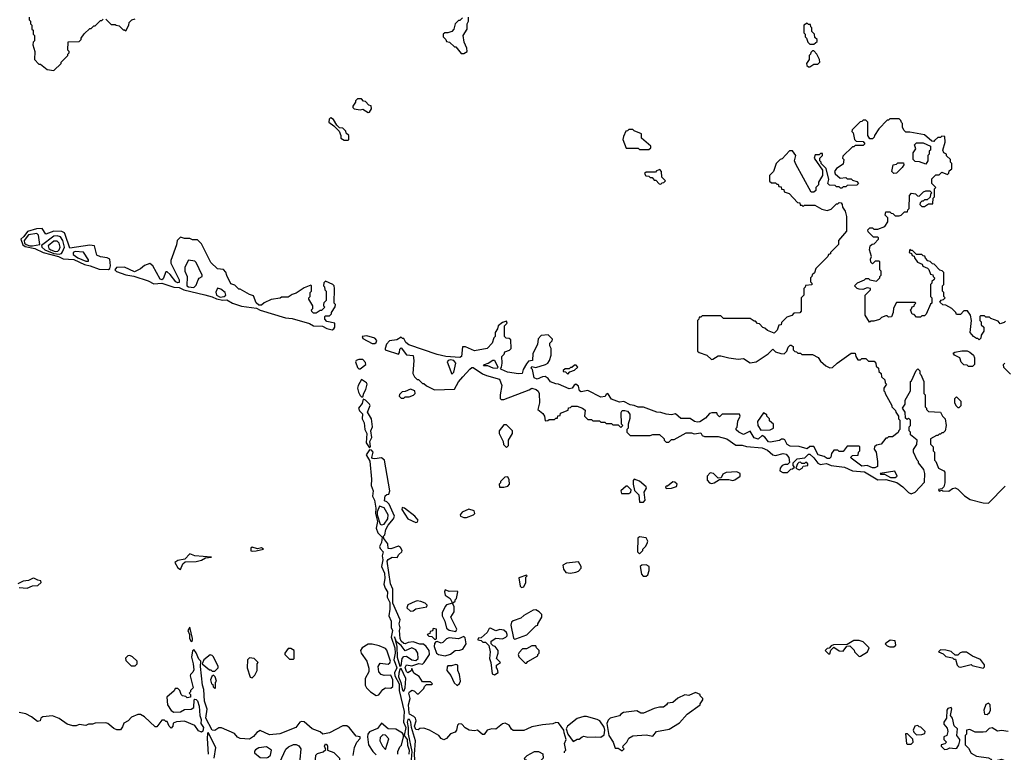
# Model space of a CAD drawing. Extents: x 2769579 to 2883812, y 684207 to 828660.
# Tile 117 of 256: x 2821208 to 2828605, y 717039 to 722545. Entities that reach past the tile are written whole.
import ezdxf

# ---------------------------------------------------------------- set-up
doc = ezdxf.new("R2010")
doc.units = 0

msp = doc.modelspace()

# ---------------------------------------------------------------- linework, layer by layer
at = {"layer": '0CON02XD'}
for points in [[(2821280, 722565), (2821280, 722545), (2821290, 722535), (2821290, 722515), (2821300, 722505), (2821300, 722475), (2821310, 722465), (2821310, 722435), (2821320, 722425), (2821320, 722385), (2821310, 722375), (2821307.5, 722355), (2821322.5, 722305), (2821320, 722245), (2821351.7, 722211.7), (2821365, 722210), (2821415, 722170), (2821465, 722162.5)], [(2821465, 722162.5), (2821520, 722215), (2821520, 722225), (2821570, 722275), (2821570, 722285), (2821580, 722295), (2821580, 722305), (2821570, 722315), (2821571.7, 722378.3), (2821655, 722380), (2821670, 722395), (2821670, 722405), (2821691.7, 722438.3), (2821735, 722480), (2821745, 722480), (2821765, 722500), (2821775, 722500), (2821815, 722540), (2821825, 722540), (2821835, 722550)], [(2821855, 722550), (2821895, 722510), (2821925, 722510), (2821933, 722503), (2821955, 722500), (2821985, 722470), (2821995, 722470), (2822005, 722460), (2822027, 722503), (2822030, 722525), (2822050, 722545), (2822075, 722552.5)], [(2824535, 722560), (2824515, 722540), (2824505, 722540), (2824480, 722515), (2824470, 722475), (2824453.6, 722456.4), (2824425, 722446.7), (2824403, 722447), (2824390, 722435), (2824390, 722415), (2824410, 722395), (2824415, 722380), (2824437, 722377), (2824475, 722340), (2824485, 722340), (2824525, 722290), (2824545, 722290)], [(2824545, 722290), (2824570, 722305), (2824568.3, 722331.7), (2824547.5, 722375), (2824540, 722425), (2824570, 722475), (2824570, 722515), (2824580, 722535), (2824580, 722565)], [(2827175, 722360), (2827198.3, 722381.7), (2827200, 722395), (2827181.7, 722411.7), (2827180, 722435), (2827160, 722455), (2827160, 722485), (2827151.7, 722491.7), (2827148.3, 722508.3), (2827135, 722510), (2827125, 722520), (2827100, 722505), (2827100, 722445), (2827110, 722435), (2827110, 722415), (2827120, 722405), (2827130, 722375), (2827145, 722360), (2827175, 722360)], [(2827145, 722190), (2827175, 722210), (2827205, 722210), (2827220, 722225), (2827217, 722247), (2827197, 722287), (2827175, 722310), (2827165, 722310), (2827151.7, 722298.3), (2827150, 722285), (2827140, 722275), (2827140, 722245), (2827120, 722215), (2827121.7, 722201.7), (2827135, 722190), (2827145, 722190)], [(2823825, 721846.7), (2823835, 721850), (2823850, 721875), (2823848.3, 721898.3), (2823831.7, 721901.7), (2823805, 721930), (2823791.7, 721931.7), (2823775, 721950), (2823745, 721950), (2823730, 721935), (2823730, 721925), (2823710, 721895), (2823710, 721885), (2823720, 721875), (2823765, 721867.5), (2823785, 721872.5), (2823825, 721846.7)], [(2823675, 721640), (2823680, 721645), (2823680, 721675), (2823661.7, 721691.7), (2823658.3, 721708.3), (2823635, 721730), (2823611.7, 721731.7), (2823591.7, 721751.7), (2823566.7, 721795), (2823545, 721807.5), (2823540, 721805), (2823533, 721797), (2823530, 721775), (2823568.3, 721748.3), (2823608.3, 721708.3), (2823620, 721675), (2823620, 721655), (2823645, 721640), (2823675, 721640)], [(2828081.7, 721638.3), (2828075, 721630), (2828061.7, 721631.7), (2828005, 721680), (2827895, 721700), (2827865, 721700), (2827851.7, 721711.7), (2827840, 721735), (2827840, 721765), (2827831.7, 721771.7), (2827828.3, 721788.3), (2827815, 721800), (2827745, 721800), (2827735, 721790), (2827725, 721790), (2827662.5, 721725), (2827630, 721675), (2827628.3, 721661.7), (2827615, 721650), (2827595, 721650), (2827580, 721675), (2827580, 721775), (2827565, 721790), (2827545, 721790), (2827535, 721780), (2827521.7, 721778.3), (2827461.7, 721718.3), (2827460, 721705), (2827470, 721695), (2827480, 721645), (2827491.7, 721631.7), (2827545, 721630), (2827558.3, 721611.7), (2827545, 721600), (2827485, 721600), (2827475, 721590), (2827465, 721590), (2827391.7, 721518.3), (2827390, 721505), (2827400, 721495), (2827395, 721460), (2827343.6, 721426.4), (2827330, 721405), (2827335, 721387.5), (2827373, 721353), (2827415, 721360), (2827425, 721350), (2827455, 721350), (2827465, 721340), (2827498.3, 721328.3), (2827510, 721315), (2827498.3, 721301.7), (2827425, 721300), (2827415, 721290), (2827395, 721290), (2827385, 721280), (2827375, 721280), (2827365, 721290), (2827345, 721290), (2827335, 721300), (2827291.7, 721301.7), (2827280, 721315), (2827287.5, 721345), (2827267, 721427), (2827230, 721465), (2827230, 721475), (2827220, 721485), (2827220, 721505), (2827240, 721525), (2827238.3, 721538.3), (2827225, 721540), (2827215, 721530), (2827185, 721530), (2827177.5, 721505), (2827240, 721415), (2827240, 721375), (2827210, 721325), (2827210, 721305), (2827190, 721285), (2827188.3, 721261.7), (2827175, 721250), (2827155, 721250), (2827038.3, 721458.3), (2827030, 721485), (2827040, 721525), (2827015, 721560), (2826991.7, 721558.3), (2826935, 721500), (2826920, 721495), (2826890, 721465), (2826870, 721405), (2826840, 721375), (2826841.7, 721331.7), (2826855, 721320), (2826885, 721320), (2826895, 721310), (2826905, 721310), (2826911.7, 721291.7), (2826928.3, 721288.3), (2826931.7, 721271.7), (2826948.3, 721268.3), (2826951.7, 721251.7), (2826988.3, 721238.3), (2827051.7, 721171.7), (2827068.3, 721168.3), (2827071.7, 721151.7), (2827085, 721150), (2827095, 721140), (2827105, 721150), (2827181.7, 721151.7), (2827235, 721120), (2827275, 721110), (2827305, 721120), (2827345, 721160), (2827355, 721160), (2827365, 721170), (2827378.3, 721168.3), (2827387, 721157), (2827390, 721135), (2827410, 721105), (2827420, 721065), (2827420, 720955), (2827360, 720885), (2827360, 720855), (2827300, 720795), (2827300, 720785), (2827285, 720780), (2827280, 720765), (2827190, 720675), (2827178.3, 720641.7), (2827161.7, 720628.3), (2827160, 720615), (2827150, 720605), (2827150, 720575), (2827160, 720565), (2827158.3, 720551.7), (2827111.7, 720548.3), (2827110, 720535), (2827100, 720525), (2827100, 720475), (2827080, 720455), (2827080, 720355), (2827068.3, 720341.7), (2827025, 720340), (2827008.3, 720321.7), (2826971.7, 720308.3), (2826931.7, 720268.3), (2826928.3, 720251.7), (2826911.7, 720248.3), (2826898.3, 720211.7), (2826875, 720190), (2826825, 720210), (2826807, 720227), (2826791.7, 720231.7), (2826765, 720260), (2826751.7, 720261.7), (2826735, 720280), (2826725, 720280), (2826695, 720300), (2826495, 720300), (2826475, 720320), (2826335, 720320), (2826325, 720310), (2826311.7, 720308.3), (2826310, 720295), (2826300, 720285), (2826300, 720055), (2826313, 720043), (2826370, 720025), (2826405, 719992.5), (2826416.1, 719993.9), (2826455, 720020), (2826475, 720020), (2826535, 720003.3), (2826605, 719993.3), (2826645, 720000), (2826695, 719967.5), (2826740, 719975), (2826830, 720035), (2826865, 720070), (2826885, 720050), (2826925, 720037.5), (2826950, 720035), (2826970, 720055), (2826980, 720085), (2826995, 720100), (2827005, 720100), (2827018.3, 720088.3), (2827020, 720065), (2827031.7, 720051.7), (2827045, 720050), (2827055, 720040), (2827075, 720040), (2827085, 720030), (2827165, 720030), (2827206.4, 720006.4), (2827225, 719980), (2827263.6, 719943.6), (2827295, 719927.5), (2827315, 719930), (2827350, 719965), (2827455, 720040), (2827485, 720040), (2827490, 720015), (2827505, 719990), (2827525, 719990), (2827535, 720000), (2827565, 720000), (2827585, 719980), (2827628.3, 719978.3), (2827640, 719965), (2827641.7, 719941.7), (2827660, 719925), (2827661.7, 719901.7), (2827680, 719885), (2827681.7, 719861.7), (2827708.3, 719838.3), (2827710, 719815), (2827720, 719805), (2827700, 719775), (2827700, 719755), (2827708.3, 719748.3), (2827710, 719735), (2827760, 719645), (2827760, 719635), (2827788.3, 719608.3), (2827790, 719595), (2827810, 719565), (2827810, 719545), (2827820, 719535), (2827820, 719465), (2827811.7, 719458.3), (2827808.3, 719441.7), (2827765, 719410), (2827735, 719410), (2827725, 719400), (2827715, 719400), (2827680, 719355), (2827645, 719347.5), (2827630, 719335), (2827628.3, 719318.3), (2827642.5, 719295), (2827652.5, 719225), (2827651.7, 719188.3), (2827633, 719177), (2827615, 719176.7), (2827575, 719193.8), (2827535, 719190), (2827455, 719250), (2827452.5, 719257.5), (2827465, 719270), (2827508.3, 719271.7), (2827510, 719295), (2827520, 719305), (2827520, 719335), (2827515, 719340), (2827425, 719340), (2827395, 719300), (2827365, 719300), (2827355, 719310), (2827325, 719310), (2827307.5, 719285), (2827302.5, 719257.5), (2827291.7, 719248.3), (2827275, 719247.5), (2827251.7, 719261.7), (2827207.5, 719275), (2827175, 719337.5), (2827145, 719337.5), (2827125, 719320), (2827065, 719337.5), (2826995, 719340.8), (2826973.2, 719353.2), (2826955, 719386.7), (2826945, 719393.3), (2826931.7, 719391.7), (2826915, 719382.5), (2826845, 719369.2), (2826833.2, 719373.2), (2826805, 719407.5), (2826785, 719420), (2826756.2, 719393.8), (2826725, 719403.8), (2826695, 719452.5), (2826645, 719428), (2826610, 719445), (2826591.7, 719461.7), (2826590, 719475), (2826597, 719483), (2826603, 719527), (2826620, 719565), (2826615, 719580), (2826485, 719580), (2826465, 719560), (2826450, 719575), (2826445, 719590), (2826408.3, 719591.7), (2826390, 719585), (2826359.5, 719550.5), (2826318.3, 719521.7), (2826299.3, 719519.3), (2826276.4, 719526.4), (2826245, 719547.5), (2826175, 719548.8), (2826135, 719582.5), (2826105, 719576.7), (2826065, 719580), (2826025, 719593.8), (2825995, 719596.2), (2825895, 719633.8), (2825855, 719632.5), (2825825, 719646), (2825795, 719650), (2825746.4, 719676.4), (2825715, 719670), (2825654.4, 719694.4), (2825627, 719737), (2825615, 719730), (2825606, 719714), (2825575, 719709.2), (2825475, 719757.5), (2825425, 719748.8), (2825413.3, 719755), (2825405, 719790), (2825387, 719807), (2825372.3, 719797.7), (2825357.5, 719775), (2825335, 719772), (2825257, 719807), (2825235, 719807.5), (2825195, 719823.3), (2825179.3, 719849.3), (2825155, 719863.3), (2825135, 719861.2), (2825095.7, 719844.3), (2825072.7, 719852.7), (2825060, 719915), (2825050, 719925), (2825055, 719940), (2825085, 719930), (2825157, 719953), (2825176.7, 719963.3), (2825187, 719983), (2825200, 720025), (2825200, 720075), (2825190, 720095), (2825190, 720115), (2825208.3, 720131.7), (2825210, 720145), (2825177, 720177), (2825125, 720172.5), (2825103, 720147), (2825097, 720103), (2825063, 720037), (2825060, 719985), (2825031.7, 719978.3), (2825015, 719960), (2824990, 719915), (2824983.3, 719886.7), (2824955, 719882.9), (2824873, 719897), (2824827.5, 719915), (2824820, 719925), (2824827, 719933), (2824832.5, 719965), (2824830, 720015), (2824848.3, 720031.7), (2824851.7, 720048.3), (2824888.3, 720061.7), (2824900, 720075), (2824898.3, 720138.3), (2824885, 720150), (2824861.7, 720151.7), (2824850, 720165), (2824850, 720245), (2824870, 720265), (2824865, 720280), (2824835, 720270), (2824802.5, 720245), (2824797, 720223), (2824780, 720195), (2824780, 720165), (2824770, 720155), (2824757.5, 720115), (2824720, 720075), (2824625, 720057.5), (2824557, 720087), (2824535, 720087.5), (2824527.5, 720015), (2824515, 720006), (2824410, 720015), (2824345, 720029.2), (2824130.9, 720100.9), (2824109.3, 720119.3), (2824095, 720150), (2824085, 720150), (2824075, 720160), (2824041.7, 720138.3), (2823985, 720131.2), (2823962.7, 720107.3), (2823953.8, 720075), (2823953.8, 720065), (2823960.5, 720060.5), (2824055, 720032.5), (2824062.5, 720045), (2824065, 720070), (2824075, 720080), (2824115, 720027.1), (2824165, 720022.5), (2824170, 719985), (2824162.5, 719885), (2824175, 719860), (2824195, 719840), (2824205, 719840), (2824235, 719810), (2824245, 719810), (2824263, 719793), (2824325, 719762.5), (2824475, 719767.5), (2824505, 719822.5), (2824538.3, 719861.7), (2824590.7, 719919.3), (2824605, 719930), (2824615, 719930), (2824685, 719883.3), (2824715, 719870), (2824813, 719843), (2824830, 719795), (2824817.5, 719725), (2824818.3, 719698.3), (2824825, 719690), (2824845, 719690), (2825035, 719763.3), (2825055, 719776.7), (2825087.5, 719765), (2825103.3, 719753.3), (2825110, 719735), (2825112.5, 719665), (2825100, 719615), (2825137.5, 719585), (2825150, 719565), (2825155, 719530), (2825175, 719532.5)], [(2825935, 721570), (2825948.3, 721581.7), (2825950, 721595), (2825880, 721655), (2825878.3, 721688.3), (2825825, 721710), (2825815, 721720), (2825785, 721720), (2825775, 721710), (2825761.7, 721708.3), (2825743, 721667), (2825740, 721645), (2825765, 721580), (2825855, 721580), (2825865, 721570), (2825935, 721570)], [(2828615, 720280), (2828605, 720270), (2828575, 720260), (2828558.3, 720278.3), (2828505, 720300), (2828495, 720310), (2828465, 720310), (2828455, 720320), (2828425, 720320), (2828420, 720315), (2828420, 720285), (2828430, 720275), (2828431.7, 720251.7), (2828450, 720235), (2828450, 720205), (2828430, 720175), (2828428.3, 720151.7), (2828415, 720140), (2828405, 720150), (2828395, 720150), (2828373.6, 720163.6), (2828347.5, 720195), (2828357.5, 720285), (2828350, 720325), (2828328.3, 720358.3), (2828301.7, 720358.3), (2828275, 720330), (2828245, 720330), (2828240, 720345), (2828210, 720375), (2828165, 720400), (2828143, 720403), (2828121.7, 720421.7), (2828131.7, 720438.3), (2828148.3, 720441.7), (2828160, 720455), (2828150, 720465), (2828150, 720495), (2828140, 720505), (2828140, 720545), (2828150, 720555), (2828150, 720645), (2828138.3, 720658.3), (2828121.7, 720661.7), (2828078.3, 720708.3), (2828065, 720710), (2828048.3, 720728.3), (2828031.7, 720731.7), (2828011.7, 720751.7), (2828008.3, 720768.3), (2827995, 720770), (2827985, 720780), (2827945, 720780), (2827915, 720810), (2827905, 720810), (2827895, 720820), (2827890, 720795), (2827908.3, 720788.3), (2827911.7, 720771.7), (2827928.3, 720768.3), (2827930, 720755), (2827951.7, 720721.7), (2827988.3, 720708.3), (2827991.7, 720691.7), (2828028.3, 720678.3), (2828038.3, 720668.3), (2828051.7, 720631.7), (2828068.3, 720628.3), (2828070, 720615), (2828080, 720605), (2828078.3, 720591.7), (2828061.7, 720578.3), (2828060, 720565), (2828050, 720555), (2828050, 720465), (2828060, 720455), (2828060, 720415), (2828051.7, 720408.3), (2828018.3, 720331.7), (2828005, 720320), (2827985, 720320), (2827975, 720310), (2827945, 720310), (2827928.3, 720328.3), (2827911.7, 720331.7), (2827900, 720365), (2827908.3, 720371.7), (2827911.7, 720388.3), (2827928.3, 720391.7), (2827930, 720405), (2827940, 720415), (2827935, 720420), (2827795, 720420), (2827773, 720377), (2827770, 720345), (2827758.3, 720311.7), (2827735, 720310), (2827725, 720320), (2827715, 720320), (2827683, 720307), (2827667, 720293), (2827625, 720280), (2827605, 720280), (2827591.7, 720271.7), (2827560, 720325), (2827560, 720475), (2827600, 720515), (2827600, 720525), (2827575, 720530), (2827541.7, 720518.3), (2827515, 720520), (2827500, 720525), (2827480, 720545), (2827501.7, 720568.3), (2827555, 720590), (2827565, 720600), (2827585, 720600), (2827595, 720590), (2827645, 720580), (2827670, 720605), (2827670, 720615), (2827680, 720625), (2827680, 720655), (2827670, 720665), (2827670, 720725), (2827665, 720730), (2827635, 720730), (2827615, 720710), (2827601.7, 720721.7), (2827600, 720745), (2827607.5, 720765), (2827593.3, 720815), (2827597.5, 720845), (2827611.7, 720858.3), (2827628.3, 720861.7), (2827660, 720895), (2827660, 720905), (2827655, 720910), (2827621.7, 720911.7), (2827581.7, 720951.7), (2827580, 720965), (2827595, 720980), (2827615, 720980), (2827625, 720970), (2827655, 720970), (2827708.3, 720991.7), (2827730, 721025), (2827730, 721055), (2827710, 721075), (2827715, 721100), (2827745, 721100), (2827755, 721090), (2827768.3, 721088.3), (2827785, 721070), (2827815, 721070), (2827830, 721075), (2827855, 721100), (2827878.3, 721101.7), (2827880, 721115), (2827890, 721125), (2827892.5, 721225), (2827908.3, 721241.7), (2827937, 721237), (2827951.7, 721221.7), (2827965, 721220), (2827998.3, 721251.7), (2828015, 721260), (2828045, 721260), (2828060, 721245), (2828050, 721235), (2828048.3, 721211.7), (2828025, 721190), (2828005, 721190), (2827995, 721180), (2827985, 721180), (2827971.7, 721168.3), (2827970, 721155), (2827985, 721140), (2828005, 721140), (2828035, 721160), (2828068.3, 721161.7), (2828070, 721205), (2828080, 721215), (2828080, 721275), (2828090, 721285), (2828060, 721315), (2828061.7, 721348.3), (2828091.7, 721378.3), (2828115, 721380), (2828135, 721400), (2828178.3, 721381.7), (2828188.3, 721391.7), (2828191.7, 721408.3), (2828210, 721425), (2828210, 721465), (2828200, 721475), (2828200, 721495), (2828171.7, 721521.7), (2828170, 721535), (2828150, 721545), (2828142.5, 721565), (2828160, 721625), (2828158.3, 721668.3), (2828135, 721670), (2828125, 721660), (2828105, 721660), (2828081.7, 721638.3)], [(2828015, 721460), (2827967, 721477), (2827935, 721480), (2827920, 721495), (2827920, 721545), (2827940, 721575), (2827930, 721605), (2827945, 721620), (2827995, 721620), (2828050, 721595), (2828050, 721565), (2828041.7, 721558.3), (2828040, 721535), (2828030, 721525), (2828030, 721485), (2828015, 721460)], [(2827775, 721390), (2827760, 721405), (2827770, 721455), (2827795, 721460), (2827805, 721470), (2827848.3, 721468.3), (2827850, 721455), (2827837.5, 721435), (2827795, 721392.5), (2827775, 721390)], [(2826025, 721310), (2826035, 721320), (2826048.3, 721321.7), (2826060, 721335), (2826031.7, 721361.7), (2826030, 721405), (2826018.3, 721418.3), (2825991.7, 721408.3), (2825985, 721400), (2825915, 721400), (2825901.7, 721388.3), (2825911.7, 721371.7), (2825935, 721370), (2825945, 721360), (2825958.3, 721358.3), (2825975, 721340), (2825988.3, 721338.3), (2826011.7, 721311.7), (2826025, 721310)], [(2821875, 720668.6), (2821884.4, 720675.6), (2821890.8, 720695), (2821884.4, 720744.4), (2821865, 720756), (2821815, 720763.3), (2821787.5, 720775), (2821770, 720845), (2821735, 720851.2), (2821585, 720827.5), (2821550.8, 720930.8), (2821544, 720944), (2821525, 720953.8), (2821465, 720956), (2821405, 720932.5), (2821377.5, 720975), (2821335, 720974.2), (2821265.6, 720954.4), (2821238, 720915), (2821216, 720895), (2821232.2, 720852.2), (2821249.8, 720839.8), (2821322.5, 720825), (2821385, 720796.5), (2821500, 720765), (2821535, 720748.9), (2821613.6, 720743.6), (2821695, 720704.5), (2821736.3, 720696.3), (2821805, 720671.1), (2821875, 720668.6)], [(2821305, 720844.6), (2821360, 720855), (2821348.8, 720925), (2821337.3, 720937.3), (2821275, 720927.5), (2821241.9, 720885), (2821245, 720866.2), (2821256, 720856), (2821284.7, 720844.7), (2821305, 720844.6)], [(2821505, 720783.5), (2821521.2, 720788.8), (2821530.3, 720799.7), (2821544.2, 720835), (2821532.5, 720885), (2821514.2, 720914.2), (2821490.5, 720920.5), (2821465, 720918), (2821372.5, 720847.5), (2821373.3, 720835), (2821396.2, 720815), (2821465, 720787.7), (2821505, 720783.5)], [(2821475, 720801.8), (2821495, 720804.4), (2821505.8, 720815), (2821512.5, 720835), (2821504, 720865), (2821489.7, 720879.7), (2821465, 720880), (2821422, 720845), (2821426, 720825), (2821440.8, 720815), (2821475, 720801.8)], [(2823555, 720214.6), (2823569.2, 720220.8), (2823576.6, 720233.4), (2823576.7, 720265), (2823515, 720277.5), (2823500, 720295), (2823500, 720315), (2823505, 720320), (2823535, 720320), (2823550, 720335), (2823550, 720345), (2823578.3, 720388.3), (2823580, 720405), (2823570, 720415), (2823572.5, 720525), (2823570, 720545), (2823560, 720555), (2823505, 720580), (2823491.7, 720568.3), (2823490, 720545), (2823498.3, 720538.3), (2823500, 720515), (2823510, 720505), (2823510, 720435), (2823493, 720417), (2823490, 720405), (2823490, 720395), (2823500, 720385), (2823475, 720360), (2823465, 720360), (2823435, 720340), (2823415, 720340), (2823401.7, 720351.7), (2823400, 720365), (2823410, 720375), (2823410, 720395), (2823380, 720445), (2823380, 720455), (2823390, 720465), (2823390, 720495), (2823400, 720505), (2823400, 720545), (2823395, 720550), (2823345, 720530), (2823285, 720490), (2823255, 720480), (2823225, 720460), (2823175, 720460), (2823165, 720452.5), (2823098.3, 720441.7), (2823045, 720416.7), (2823025, 720400), (2823005, 720400), (2822985, 720417.5), (2822965, 720470), (2822935, 720480), (2822865, 720520), (2822855, 720520), (2822825, 720550), (2822795, 720560), (2822763, 720623), (2822757, 720647), (2822738.3, 720668.3), (2822693, 720673), (2822645, 720720), (2822575, 720860), (2822545, 720890), (2822505, 720890), (2822485, 720900), (2822445, 720900), (2822415, 720910), (2822390, 720885), (2822387, 720853), (2822342.5, 720735), (2822342.5, 720715), (2822405, 720590), (2822405, 720570), (2822395, 720567.5), (2822380, 720575), (2822339.3, 720629.3), (2822315, 720650), (2822305, 720650), (2822285, 720597.5), (2822275, 720590), (2822263.3, 720595), (2822207.5, 720695), (2822185, 720712.5), (2822145, 720697.5), (2822115, 720673.3), (2822069.3, 720650.7), (2821995, 720684.2), (2821935, 720682), (2821924, 720666), (2821935, 720653.3), (2822005, 720627.8), (2822065, 720618.8), (2822172.1, 720582.1), (2822215, 720560), (2822275, 720564.3), (2822365, 720535.8), (2822405, 720532.5), (2822440, 720515), (2822598.2, 720478.2), (2822655, 720462.2), (2822686.3, 720446.3), (2822735, 720436.7), (2822765, 720439.2), (2822806.2, 720415), (2822875, 720392.9), (2822987.1, 720377.1), (2823015, 720363.1), (2823205, 720304.4), (2823255, 720299.5), (2823385, 720261.1), (2823415, 720243.6), (2823482.8, 720242.8), (2823515, 720223.8), (2823555, 720214.6)], [(2821725, 720730), (2821725, 720740), (2821688.3, 720798.3), (2821625, 720802.5), (2821608.8, 720795), (2821609.2, 720779.2), (2821645, 720756.2), (2821705, 720730), (2821725, 720730)], [(2822515, 720532.5), (2822535, 720550), (2822549.3, 720590.7), (2822557, 720603), (2822580, 720615), (2822580, 720625), (2822535, 720720), (2822525, 720730), (2822475, 720737.5), (2822447.5, 720685), (2822447.5, 720655), (2822466.7, 720615), (2822462.5, 720545), (2822475, 720537.5), (2822515, 720532.5)], [(2822715, 720460.6), (2822745, 720464.2), (2822756.2, 720475), (2822751.2, 720495), (2822719.7, 720519.7), (2822693.8, 720526.2), (2822682.3, 720497.7), (2822686, 720475), (2822715, 720460.6)], [(2823875, 720112.5), (2823885, 720120), (2823890, 720135), (2823875, 720151.2), (2823815, 720168.8), (2823780, 720165), (2823785, 720150), (2823855, 720112.5), (2823875, 720112.5)], [(2828365, 719940), (2828335, 719940), (2828325, 719950), (2828301.7, 719951.7), (2828281.7, 719971.7), (2828270, 720005), (2828230, 720025), (2828221.7, 720038.3), (2828233, 720047), (2828285, 720057.5), (2828325, 720056.7), (2828345, 720047.5), (2828372.5, 720025), (2828380, 720005), (2828380, 719955), (2828365, 719940)], [(2823765, 719920), (2823807.5, 719955), (2823805, 719970), (2823785, 719992.5), (2823755, 719991.2), (2823735, 719983.8), (2823730, 719975), (2823745, 719931.2), (2823755, 719920), (2823765, 719920)], [(2824455, 719880), (2824470, 719895), (2824483.3, 719965), (2824470, 719985), (2824445, 719989.2), (2824427.5, 719985), (2824420, 719975), (2824455, 719880)], [(2824795, 719923.3), (2824765, 719926.2), (2824725, 719943.3), (2824692.5, 719945), (2824700, 719955), (2824726.2, 719963.8), (2824763, 719987), (2824775, 719987.5), (2824800, 719935), (2824795, 719923.3)], [(2825325, 719880), (2825341.7, 719898.3), (2825375, 719910), (2825400, 719935), (2825388.3, 719948.3), (2825375, 719950), (2825355, 719930), (2825345, 719930), (2825335, 719920), (2825305, 719920), (2825291.7, 719908.3), (2825291.7, 719901.7), (2825308.3, 719898.3), (2825325, 719880)], [(2828651.7, 719881.7), (2828601.7, 719931.7), (2828600, 719955), (2828610, 719965)], [(2825175, 719532.5), (2825185, 719540), (2825225, 719540), (2825235, 719550), (2825248.3, 719551.7), (2825251.7, 719568.3), (2825268.3, 719571.7), (2825271.7, 719588.3), (2825328.3, 719611.7), (2825331.7, 719628.3), (2825345, 719630), (2825355, 719640), (2825395, 719640), (2825436.7, 719626.7), (2825455, 719610), (2825450, 719565), (2825475, 719540), (2825505, 719540), (2825515, 719530), (2825565, 719530), (2825575, 719520), (2825605, 719520), (2825615, 719510), (2825655, 719510), (2825665, 719500), (2825705, 719500), (2825725, 719480), (2825740, 719495), (2825730, 719505), (2825727, 719593), (2825735, 719607.5), (2825755, 719608.8), (2825775, 719602.5), (2825791.7, 719581.7), (2825791.7, 719548.3), (2825780, 719505), (2825780, 719475), (2825770, 719465), (2825770, 719445), (2825795, 719420), (2825945, 719420), (2825965, 719427.5), (2826015, 719427.5), (2826050, 719395), (2826050, 719385), (2826065, 719370), (2826085, 719370), (2826105, 719390), (2826125, 719390), (2826215, 719440), (2826255, 719440), (2826275, 719432.5), (2826325, 719440), (2826335, 719420), (2826353.6, 719413.6), (2826455, 719412.5), (2826520, 719395), (2826588.3, 719348.3), (2826635, 719347.5), (2826667, 719337), (2826785, 719326.7), (2826825, 719310), (2826865, 719276.2), (2826885, 719270), (2826944.1, 719285.9), (2826965, 719278.8), (2826986.2, 719255), (2826991.7, 719218.3), (2826977, 719203), (2826955, 719202.5), (2826936.4, 719193.6), (2826920, 719175), (2826917.5, 719155), (2826941.7, 719141.7), (2826975, 719143.3), (2827001.7, 719168.3), (2827015, 719170), (2827028.3, 719181.7), (2827020, 719195), (2827020, 719215), (2827050, 719245), (2827107, 719253), (2827135, 719280), (2827145, 719280), (2827175, 719252.5), (2827205, 719212.5), (2827225, 719202.5), (2827236.2, 719203.8), (2827269.3, 719209.3), (2827303.6, 719193.6), (2827405, 719183.1), (2827465, 719154.2), (2827555, 719146.7), (2827655, 719088), (2827715, 719089.4), (2827797.9, 719067.9), (2827842.5, 719035), (2827885, 718992.5), (2827905, 718982.5), (2827936.4, 718993.6), (2828005, 719070), (2828007.5, 719135), (2828000, 719165), (2827960, 719215), (2827960, 719225), (2827950, 719235), (2827922.5, 719295), (2827922.5, 719315), (2827947, 719353), (2827950, 719385), (2827900, 719425), (2827900, 719445), (2827890, 719455), (2827890, 719485), (2827900, 719495), (2827900, 719535), (2827885, 719550), (2827875, 719540), (2827861.7, 719551.7), (2827860, 719595), (2827840, 719625), (2827860, 719655), (2827860, 719685), (2827900, 719755), (2827900, 719825), (2827908.3, 719831.7), (2827941.7, 719908.3), (2827955, 719920), (2827970, 719905), (2827970, 719885), (2827978.3, 719878.3), (2828000, 719825), (2828000, 719735), (2828010, 719725), (2828010, 719635), (2828020, 719625), (2828020, 719615), (2828035, 719600), (2828126.7, 719596.7), (2828140, 719565), (2828160, 719545), (2828167.5, 719495), (2828160, 719455), (2828145, 719440), (2828135, 719440), (2828125, 719430), (2828115, 719430), (2828105, 719420), (2828095, 719420), (2828050, 719395), (2828050, 719355), (2828070, 719335), (2828070, 719305), (2828080, 719295), (2828080, 719235), (2828090, 719225), (2828110, 719175), (2828150, 719155), (2828157.5, 719145), (2828157.5, 719065), (2828150, 719035), (2828135, 719020), (2828110, 719015), (2828115, 719002.5), (2828135, 719010), (2828143.6, 719003.6), (2828189.3, 719000.7), (2828215, 719022.5), (2828237, 719027), (2828255, 719017.5), (2828305, 718967.5), (2828348.3, 718938.3), (2828445, 718914), (2828485, 718912.5)], [(2823785, 719710), (2823792.4, 719737.6), (2823808.8, 719765), (2823817.5, 719805), (2823812.5, 719815), (2823775, 719840), (2823750, 719795), (2823746.5, 719775), (2823752.7, 719745), (2823765, 719722), (2823775, 719711.2), (2823785, 719710)], [(2824095, 719700), (2824105, 719710), (2824135, 719710), (2824167, 719723), (2824180, 719735), (2824177.5, 719755), (2824145, 719767.5), (2824105, 719750), (2824081.7, 719748.3), (2824061.7, 719728.3), (2824060, 719715), (2824075, 719700), (2824095, 719700)], [(2823835, 719327.5), (2823843.3, 719336.7), (2823839.2, 719375), (2823853.6, 719406.4), (2823846.7, 719455), (2823858, 719485), (2823850, 719545), (2823820, 719595), (2823840, 719645), (2823836.8, 719656.8), (2823805, 719686.2), (2823787.5, 719692.5), (2823780, 719660), (2823752.7, 719625), (2823761.5, 719605), (2823782.9, 719582.9), (2823780.6, 719545), (2823796.2, 719516.2), (2823801.1, 719465), (2823816.7, 719435), (2823811.5, 719365), (2823835, 719327.5)], [(2828265, 719630), (2828280, 719645), (2828280, 719675), (2828245, 719710), (2828230, 719695), (2828231.7, 719668.3), (2828240, 719645), (2828255, 719630), (2828265, 719630)], [(2826775, 719460), (2826845, 719462.5), (2826870, 719475), (2826870, 719505), (2826841.7, 719531.7), (2826840, 719545), (2826820, 719565), (2826820, 719575), (2826795, 719590), (2826750, 719525), (2826752.5, 719495), (2826775, 719460)], [(2824865, 719330), (2824880, 719345), (2824880, 719385), (2824910, 719435), (2824910, 719455), (2824865, 719500), (2824845, 719500), (2824810, 719455), (2824810, 719435), (2824840, 719375), (2824843, 719353), (2824865, 719330)], [(2823837, 719313), (2823811.8, 719275), (2823838.3, 719228.3), (2823850.9, 719090.9), (2823849.6, 719045), (2823864.5, 719005), (2823859.6, 718965), (2823872.9, 718935), (2823883.8, 718875), (2823880, 718835), (2823896.7, 718775), (2823885.7, 718725), (2823899.5, 718689.5), (2823930, 718655), (2823926, 718615), (2823912.2, 718585), (2823915, 718570), (2823938, 718545), (2823931.5, 718515), (2823937.1, 718485), (2823925.5, 718435), (2823949.5, 718385), (2823950.4, 718345), (2823942.4, 718302.4), (2823953.1, 718273.1), (2823972.2, 718245), (2823969.1, 718205), (2823988, 718165), (2823988.5, 718115), (2823980.5, 718065), (2823998.2, 718025), (2823997.6, 717977.6), (2824008.9, 717955), (2823998.2, 717905), (2824026.1, 717825), (2824027.7, 717785), (2824020, 717735), (2824029.4, 717709.4), (2824042.5, 717675), (2824023, 717637), (2824026, 717615), (2824057.7, 717555), (2824060, 717505), (2824095.5, 717345), (2824091.4, 717265), (2824108.2, 717225), (2824097.5, 717165), (2824118.9, 717135), (2824121.9, 717091.9), (2824134.4, 717055), (2824132.2, 717025)], [(2825300, 717035), (2825300, 717045), (2825310, 717055), (2825300, 717105), (2825312.5, 717135), (2825297.5, 717185), (2825297, 717207), (2825255, 717260), (2825235, 717262.5), (2825213, 717253), (2825135, 717246.7), (2825055, 717230), (2825016.7, 717213.3), (2824995, 717202.5), (2824914.2, 717204.2), (2824902.7, 717212.7), (2824885, 717243.8), (2824855, 717258.8), (2824835, 717253.3), (2824785, 717213.3), (2824755, 717216.7), (2824720, 717205), (2824696.4, 717173.6), (2824685, 717172.5), (2824647, 717207), (2824625, 717200), (2824585, 717206.2), (2824555, 717223.8), (2824530.7, 717250.7), (2824507, 717253), (2824496.4, 717243.6), (2824488.8, 717205), (2824479.3, 717190.7), (2824445, 717177.5), (2824415, 717142.5), (2824395, 717132.5), (2824375, 717142.5), (2824356.1, 717166.1), (2824287, 717207), (2824245, 717220), (2824215, 717217.5), (2824201.7, 717208.3), (2824185, 717210), (2824173.1, 717235), (2824186.2, 717275), (2824181.2, 717295), (2824168.8, 717308.8), (2824136.2, 717325), (2824132.9, 717335), (2824128, 717395), (2824142, 717445), (2824132.5, 717485), (2824137.5, 717495), (2824156.7, 717506.7), (2824175, 717500), (2824195, 717480), (2824205, 717480), (2824245, 717520), (2824250, 717535), (2824265, 717550), (2824305, 717550), (2824310, 717555), (2824295, 717570), (2824235, 717570), (2824209.3, 717609.3), (2824170, 717635), (2824155, 717670), (2824148.3, 717651.7), (2824125, 717637.5), (2824115, 717647.5), (2824104.2, 717675.8), (2824115, 717696.7), (2824155, 717690), (2824206.2, 717706.2), (2824235, 717702.5), (2824246.4, 717713.6), (2824286.7, 717775), (2824283.6, 717803.6), (2824262.5, 717835), (2824241.7, 717851.7), (2824215, 717853.3), (2824165, 717870), (2824125.9, 717864.1), (2824105, 717853.8), (2824095, 717856.2), (2824075, 717873.8), (2824066.2, 717895), (2824062, 717955), (2824067.5, 717975), (2824060, 718005), (2824066.7, 718035), (2824010, 718160), (2824010, 718265), (2823993.5, 718305), (2823968.6, 718475), (2823975, 718488), (2824005, 718506.2), (2824045, 718502.5), (2824056.7, 718525), (2824080, 718545), (2824081.2, 718555), (2824068.8, 718578.8), (2824055, 718587.5), (2823995, 718567.5), (2823975, 718570), (2823972.5, 718605), (2823942.5, 718645), (2823940, 718665), (2823950, 718675), (2823957.5, 718715), (2823975, 718746.2), (2824015.8, 718794.2), (2824023.3, 718815), (2823983.8, 718903.8), (2823965, 718922.5), (2823948.3, 718928.3), (2823953, 718967), (2823965, 718977.5), (2823980, 718980), (2823987.5, 719005), (2823947.5, 719235), (2823925, 719252.5), (2823875, 719244.2), (2823858, 719248), (2823854, 719255), (2823863.8, 719295), (2823850.7, 719310.7), (2823837, 719313)], [(2827065, 719163.3), (2827087.5, 719175), (2827095, 719190), (2827130, 719195), (2827128.3, 719208.3), (2827115, 719220), (2827105, 719210), (2827085, 719210), (2827075, 719220), (2827061.7, 719218.3), (2827051.7, 719208.3), (2827040, 719175), (2827065, 719163.3)], [(2826405, 719060), (2826425, 719063.3), (2826465, 719090), (2826535, 719090), (2826565, 719082.5), (2826581.7, 719088.3), (2826620, 719115), (2826620, 719135), (2826595, 719146.2), (2826515, 719142), (2826490.5, 719129.5), (2826478.3, 719101.7), (2826455, 719100), (2826420, 719135), (2826395, 719140), (2826372.5, 719115), (2826372.5, 719085), (2826390, 719065), (2826405, 719060)], [(2827785, 719103.8), (2827800, 719115), (2827781.7, 719151.7), (2827672.5, 719135), (2827675, 719130), (2827705, 719130), (2827750, 719105), (2827785, 719103.8)], [(2824811.7, 719031.7), (2824845, 719032.5), (2824875, 719040), (2824887.5, 719055), (2824886.4, 719086.4), (2824875, 719110), (2824851.7, 719108.3), (2824820, 719075), (2824820, 719065), (2824810, 719055), (2824811.7, 719031.7)], [(2825895, 718920), (2825907.5, 718935), (2825898.8, 718995), (2825917.5, 719025), (2825913.8, 719035), (2825865, 719078), (2825825, 719092.5), (2825817, 719083), (2825816, 719055), (2825826, 719006), (2825860, 718975), (2825865, 718920), (2825895, 718920)], [(2826065, 719022.5), (2826105, 719023.3), (2826143, 719037), (2826147.5, 719055), (2826129.5, 719069.5), (2826115, 719071.2), (2826075, 719040), (2826065, 719040), (2826060, 719035), (2826065, 719022.5)], [(2825785, 718984.2), (2825800, 718995), (2825801.2, 719011.2), (2825775, 719038.8), (2825765, 719038.8), (2825723.3, 719005), (2825730, 718985), (2825785, 718984.2)], [(2828485, 718912.5), (2828611.7, 719038.3)], [(2823925, 718749.2), (2823945, 718754.3), (2823974, 718795), (2823976, 718825), (2823946.9, 718876.9), (2823911.7, 718888.3), (2823893.8, 718846.2), (2823894.7, 718825), (2823915, 718753.8), (2823925, 718749.2)], [(2824185, 718767.5), (2824195, 718770), (2824202.5, 718785), (2824177.5, 718815), (2824100, 718875), (2824081.7, 718878.3), (2824080, 718865), (2824123.6, 718793.6), (2824185, 718767.5)], [(2824545, 718803.3), (2824565, 718803.8), (2824617.5, 718825), (2824627.5, 718835), (2824622.5, 718855), (2824582.3, 718867.7), (2824533.3, 718845), (2824517.5, 718825), (2824520, 718815), (2824545, 718803.3)], [(2825865, 718530), (2825890, 718555), (2825890, 718565), (2825910, 718585), (2825921.7, 718608.3), (2825927.5, 718625), (2825915, 718650), (2825865, 718657.5), (2825852.5, 718647.5), (2825850, 718545), (2825865, 718530)], [(2822955, 718550), (2822985, 718554), (2823040, 718565), (2823025, 718576.7), (2822995, 718567.5), (2822955, 718581.2), (2822945, 718572.5), (2822944.2, 718554.2), (2822955, 718550)], [(2822415, 718412.5), (2822433, 718457), (2822450, 718470), (2822535, 718473.8), (2822575, 718484), (2822605, 718500), (2822650, 718505), (2822525, 718516.2), (2822485, 718530), (2822448.3, 718491.7), (2822395, 718482), (2822372.5, 718465), (2822395, 718426.2), (2822415, 718412.5)], [(2825345, 718386.7), (2825385, 718392.5), (2825405, 718400), (2825427, 718423), (2825427, 718437), (2825405, 718470), (2825315, 718460), (2825287.5, 718445), (2825293.3, 718415), (2825311.7, 718391.7), (2825345, 718386.7)], [(2825915, 718362.5), (2825927, 718373), (2825937.5, 718405), (2825937, 718437), (2825915, 718447.5), (2825883, 718447), (2825870, 718435), (2825878.3, 718378.3), (2825893, 718363), (2825915, 718362.5)], [(2821205, 718277.5), (2821263, 718273), (2821305, 718290), (2821345, 718292.5), (2821370, 718315), (2821367.5, 718327.5), (2821345, 718333.8), (2821315, 718347.5), (2821305, 718346), (2821275, 718331.2), (2821234.3, 718325.7), (2821195, 718306.7)], [(2824978.3, 718278.3), (2824995, 718282.5), (2825010, 718315), (2825010, 718355), (2825020, 718365), (2825015, 718370), (2824958.3, 718351.7), (2824967.5, 718287.5), (2824978.3, 718278.3)], [(2824485, 717947.5), (2824492.5, 717965), (2824447.5, 718055), (2824472.5, 718095), (2824471.7, 718131.7), (2824460, 718160), (2824480, 718175), (2824480, 718185), (2824490, 718195), (2824500, 718245), (2824495, 718250), (2824435, 718247.5), (2824405, 718260), (2824400, 718245), (2824405, 718220), (2824442.5, 718195), (2824460, 718160), (2824415, 718146.7), (2824403.6, 718136.4), (2824383, 718087), (2824382.5, 718065), (2824401.2, 718025), (2824415, 717972.5), (2824435, 717956.7), (2824485, 717947.5)], [(2824145, 718100), (2824165, 718102.5), (2824185, 718117.5), (2824267, 718133), (2824270, 718145), (2824255, 718160), (2824221.7, 718171.7), (2824195, 718177.5), (2824178.3, 718171.7), (2824125, 718147.5), (2824117.5, 718125), (2824145, 718100)], [(2824925, 717890), (2824935, 717892.5), (2825017, 717923), (2825085, 717990), (2825100, 717995), (2825100, 718005), (2825130, 718055), (2825130, 718075), (2825110, 718095), (2825085, 718110), (2825065, 718107.5), (2824995, 718067.5), (2824973.6, 718046.4), (2824915, 718026.7), (2824903.6, 718016.4), (2824896.7, 717995), (2824918.3, 717898.3), (2824925, 717890)], [(2822495, 717872.5), (2822505, 717880), (2822505.8, 717895), (2822485, 717980), (2822470, 717955), (2822483.3, 717925), (2822482.5, 717895), (2822495, 717872.5)], [(2824335, 717890), (2824340, 717895), (2824340, 717965), (2824315, 717970), (2824308.3, 717951.7), (2824291.7, 717948.3), (2824288.3, 717931.7), (2824270, 717925), (2824281.7, 717911.7), (2824305, 717910), (2824325, 717890), (2824335, 717890)], [(2824775, 717622.5), (2824801.7, 717638.3), (2824797.5, 717665), (2824790, 717675), (2824790, 717695), (2824820, 717715), (2824790, 717745), (2824802.5, 717785), (2824802.5, 717805), (2824780, 717835), (2824765, 717840), (2824750, 717855), (2824750, 717875), (2824785, 717897.5), (2824835, 717892.5), (2824860, 717905), (2824870, 717915), (2824870, 717925), (2824865, 717940), (2824845, 717957.5), (2824815, 717962.5), (2824785, 717952.5), (2824745, 717972.5), (2824735, 717970), (2824719.3, 717940.7), (2824675, 717900), (2824651.7, 717898.3), (2824650, 717885), (2824675, 717880), (2824688.3, 717868.3), (2824707, 717867), (2824731.7, 717841.7), (2824742.5, 717795), (2824737.5, 717745), (2824747.5, 717715), (2824758.3, 717628.3), (2824775, 717622.5)], [(2824065, 717687.5), (2824075, 717690), (2824081.2, 717745), (2824095, 717760), (2824115, 717762.5), (2824154.5, 717734.5), (2824185, 717730), (2824200.8, 717745), (2824200, 717785), (2824185, 717810), (2824155, 717823.8), (2824105, 717802.5), (2824075, 717841.4), (2824040, 717870), (2824025, 717907.5), (2824040.5, 717835), (2824044.5, 717754.5), (2824065, 717687.5)], [(2824405, 717763.3), (2824445, 717777.5), (2824480, 717805), (2824515, 717806.7), (2824537.5, 717815), (2824562.5, 717855), (2824555, 717900), (2824545, 717910), (2824505, 717893.3), (2824435, 717900), (2824415, 717892.5), (2824387.5, 717865), (2824375, 717860), (2824345, 717872.5), (2824335, 717870), (2824323.6, 717856.4), (2824322.5, 717835), (2824340, 717785), (2824355, 717773.3), (2824405, 717763.3)], [(2827515, 717760), (2827525, 717762.5), (2827577.5, 717795), (2827590, 717825), (2827545, 717870), (2827515, 717880), (2827475, 717880), (2827425, 717850), (2827323, 717847), (2827305, 717840), (2827288.3, 717821.7), (2827275, 717820), (2827260, 717805), (2827285, 717780), (2827295, 717780), (2827301.7, 717808.3), (2827325, 717830), (2827365, 717802.5), (2827395, 717800), (2827421.7, 717838.3), (2827445, 717840), (2827478.3, 717808.3), (2827480, 717795), (2827501.7, 717771.7), (2827515, 717760)], [(2827775, 717832.5), (2827790, 717845), (2827785, 717877.5), (2827748.3, 717881.7), (2827710, 717855), (2827725, 717840), (2827745, 717832.5), (2827775, 717832.5)], [(2823712.5, 717015), (2823722.5, 717075), (2823740, 717115), (2823767, 717143), (2823767, 717157), (2823735, 717160), (2823685, 717222.5), (2823665, 717237.5), (2823635, 717237.5), (2823535, 717186.7), (2823485, 717176.7), (2823465, 717192.5), (2823405, 717216.7), (2823345, 717267.5), (2823325, 717270), (2823313.6, 717266.4), (2823283.6, 717226.4), (2823161.7, 717178.3), (2823085, 717170), (2823015, 717202.5), (2822990.7, 717189.3), (2822965, 717157.5), (2822935, 717137.5), (2822865, 717142.5), (2822845, 717152.5), (2822820.7, 717180.7), (2822725, 717222.5), (2822705, 717222.5), (2822675, 717202.5), (2822655, 717206.7), (2822605.7, 717295), (2822616.1, 717363.9), (2822595.8, 717425), (2822592, 717512), (2822581.2, 717545), (2822567.5, 717685), (2822570, 717725), (2822555, 717740), (2822535, 717786.2), (2822515, 717812.5), (2822505, 717802.5), (2822497.5, 717755), (2822512.2, 717705), (2822515, 717660), (2822508.7, 717641.3), (2822490, 717625), (2822487.5, 717615), (2822510, 717525), (2822490, 717505), (2822490, 717495), (2822480, 717485), (2822490, 717475), (2822490, 717455), (2822465, 717450), (2822455, 717460), (2822430, 717465), (2822420, 717475), (2822410, 717505), (2822395, 717520), (2822375, 717520), (2822368.3, 717501.7), (2822312.5, 717455), (2822317.5, 717395), (2822345, 717352.5), (2822365, 717340), (2822415, 717342.5), (2822445, 717360), (2822495, 717362.5), (2822517.5, 717375), (2822520, 717435), (2822525, 717440), (2822535, 717437.5), (2822545, 717427.5), (2822557.1, 717385), (2822561.2, 717315), (2822571.2, 717285), (2822570, 717255), (2822587.8, 717225), (2822585, 717197.5), (2822575, 717190), (2822551.7, 717201.7), (2822525, 717240), (2822445, 717273.3), (2822385, 717267.5), (2822361.7, 717258.3), (2822357.5, 717235), (2822345, 717220), (2822330, 717235), (2822315, 717270), (2822305, 717270), (2822295, 717280), (2822275, 717280), (2822238.3, 717231.7), (2822225, 717230), (2822146.4, 717306.4), (2822115, 717322.5), (2822095, 717322.5), (2822047, 717303), (2822023, 717277), (2821990.7, 717259.3), (2821979.3, 717230.7), (2821965, 717207.5), (2821938.3, 717208.3), (2821915, 717217.5), (2821870, 717255), (2821855, 717260), (2821775, 717257.5), (2821755, 717250), (2821725, 717250), (2821705, 717240), (2821655, 717247.5), (2821631.7, 717238.3), (2821608.3, 717238.3), (2821565, 717250), (2821505, 717292.5), (2821455, 717312.5), (2821383, 717307), (2821367.5, 717295), (2821363, 717277), (2821340.7, 717270.7), (2821296.1, 717306.1), (2821255, 717327.5), (2821205, 717337.5)], [(2823265, 717740), (2823270, 717745), (2823270, 717805), (2823245, 717820), (2823225, 717820), (2823200, 717785), (2823200, 717775), (2823235, 717740), (2823265, 717740)], [(2823885, 717467.5), (2823905, 717472.5), (2823935, 717512.5), (2823957, 717523), (2823995, 717522.5), (2824010, 717535), (2824010, 717585), (2823995, 717620), (2823945, 717616.7), (2823924.2, 717624.2), (2823906.7, 717645), (2823900, 717685), (2823915, 717710), (2823975, 717702.5), (2823989.3, 717710.7), (2823992.5, 717725), (2823965.9, 717805.9), (2823955, 717820), (2823909.3, 717839.3), (2823855, 717852.5), (2823825, 717852.5), (2823780, 717825), (2823767.5, 717805), (2823772.5, 717785), (2823816.7, 717725), (2823830.7, 717670.7), (2823830, 717645), (2823802.5, 717595), (2823803.3, 717545), (2823812.5, 717525), (2823843.9, 717493.9), (2823885, 717467.5)], [(2825015, 717710), (2825025, 717722.5), (2825100, 717765), (2825100, 717775), (2825110, 717785), (2825110, 717805), (2825090, 717825), (2825085, 717840), (2825055, 717840), (2825015, 717817.5), (2824985, 717817.5), (2824959.3, 717790.7), (2824952.5, 717775), (2824957, 717757), (2825005, 717710), (2825015, 717710)], [(2828445, 717672.5), (2828457, 717683), (2828457, 717697), (2828425, 717737.5), (2828365, 717762.5), (2828321.7, 717791.7), (2828288.3, 717791.7), (2828273, 717787), (2828255, 717770), (2828235, 717770), (2828205, 717797.5), (2828165, 717807.5), (2828125, 717810), (2828110, 717795), (2828145, 717780), (2828165, 717760), (2828215, 717750), (2828225, 717740), (2828238.3, 717738.3), (2828250, 717695), (2828263, 717683), (2828275, 717680), (2828355, 717700), (2828363, 717693), (2828445, 717672.5)], [(2822075, 717690), (2822090, 717705), (2822090, 717725), (2822055, 717757.5), (2822035, 717767.5), (2822020, 717765), (2822003, 717747), (2822005, 717730), (2822045, 717690), (2822075, 717690)], [(2822675, 717650), (2822700, 717675), (2822700, 717685), (2822665, 717757.5), (2822655, 717767.5), (2822638.3, 717771.7), (2822592.5, 717735), (2822580, 717705), (2822635, 717660), (2822645, 717660), (2822655, 717650), (2822675, 717650)], [(2822955, 717600), (2822975, 717620), (2822992.5, 717655), (2822992.5, 717705), (2823000, 717715), (2822970, 717745), (2822935, 717750), (2822920, 717735), (2822917.5, 717675), (2822940, 717605), (2822955, 717600)], [(2824095, 717500), (2824104.2, 717525), (2824108.6, 717595), (2824075, 717670), (2824065, 717662.5), (2824055.7, 717635), (2824054.4, 717605.6), (2824071.2, 717565), (2824083.1, 717505), (2824095, 717500)], [(2824495, 717542.5), (2824513, 717557), (2824520, 717575), (2824512.5, 717625), (2824500, 717655), (2824500, 717695), (2824485, 717700), (2824451.7, 717688.3), (2824425, 717690), (2824418.3, 717681.7), (2824417.5, 717655), (2824446.2, 717616.2), (2824471.7, 717561.7), (2824495, 717542.5)], [(2822675, 717520), (2822680, 717525), (2822680, 717565), (2822687.5, 717575), (2822677, 717607), (2822665, 717620), (2822651.7, 717608.3), (2822642.5, 717585), (2822650, 717555), (2822658.3, 717548.3), (2822661.7, 717531.7), (2822675, 717520)], [(2825735, 717050), (2825750, 717065), (2825740, 717075), (2825741.7, 717088.3), (2825770, 717115), (2825783.6, 717146.4), (2825815, 717162.5), (2825915, 717170), (2825965, 717160), (2825993, 717197), (2826087, 717213), (2826165, 717260), (2826222.5, 717325), (2826320, 717395), (2826320, 717405), (2826340, 717435), (2826340, 717445), (2826320, 717465), (2826320, 717475), (2826285, 717490), (2826235, 717466.7), (2826205, 717472.5), (2826153, 717447), (2826115.9, 717414.1), (2826075, 717410), (2826067.5, 717395), (2826045, 717377.5), (2826015, 717377.5), (2825975, 717367.5), (2825895, 717332.5), (2825875, 717332.5), (2825845, 717350), (2825745, 717337.5), (2825723.6, 717326.4), (2825715, 717312.5), (2825643.9, 717296.1), (2825629.3, 717280.7), (2825620, 717255), (2825633.3, 717165), (2825667.5, 717115), (2825681.7, 717071.7), (2825705, 717070), (2825735, 717050)], [(2828155, 717060), (2828175, 717063.3), (2828196.4, 717073.6), (2828235, 717067.5), (2828248.3, 717071.7), (2828262.5, 717095), (2828270, 717125), (2828270, 717135), (2828247.5, 717165), (2828252.5, 717215), (2828229.3, 717239.3), (2828217, 717297), (2828200, 717315), (2828210, 717365), (2828205, 717376.7), (2828181.7, 717368.3), (2828172.5, 717355), (2828170, 717295), (2828150, 717265), (2828151.7, 717251.7), (2828175, 717220), (2828180, 717195), (2828173, 717167), (2828150, 717155), (2828150, 717135), (2828170, 717115), (2828157, 717103), (2828130, 717095), (2828130, 717085), (2828155, 717060)], [(2828475, 717322.5), (2828495, 717337.5), (2828502.5, 717355), (2828500, 717395), (2828485, 717410), (2828465, 717400), (2828450, 717355), (2828457, 717327), (2828475, 717322.5)], [(2825365, 717120), (2825395, 717137.5), (2825411.7, 717138.3), (2825433, 717157), (2825445, 717160), (2825475, 717152.5), (2825535, 717156.7), (2825575, 717152.5), (2825599.3, 717170.7), (2825603.3, 717205), (2825598.8, 717228.8), (2825566.7, 717275), (2825545.8, 717285.8), (2825465, 717307.5), (2825445, 717307.5), (2825395, 717292.5), (2825322.5, 717235), (2825312.5, 717215), (2825326.4, 717176.4), (2825365, 717120)], [(2824050, 717025), (2824050, 717045), (2824065, 717080), (2824077, 717093), (2824092.5, 717155), (2824091.7, 717171.7), (2824083, 717183), (2824035, 717213.3), (2823976.1, 717216.1), (2823925, 717257.5), (2823895, 717217.5), (2823835, 717192.5), (2823823, 717177), (2823820, 717155), (2823827.5, 717095), (2823860, 717045), (2823885, 717020)], [(2824185, 716862.5), (2824193.3, 716875), (2824178, 716938), (2824173.8, 717025), (2824182.5, 717125), (2824151.9, 717225), (2824147, 717267), (2824136.7, 717285), (2824125, 717286.7), (2824118, 717265), (2824126.8, 717226.8), (2824127.5, 717175), (2824153.3, 717045), (2824149.2, 716985), (2824167.5, 716935), (2824173.1, 716885), (2824185, 716862.5)], [(2827945, 717170), (2827985, 717172.5), (2828008.3, 717181.7), (2828010, 717195), (2827978.3, 717228.3), (2827965, 717230), (2827955, 717240), (2827933.6, 717236.4), (2827920, 717205), (2827925, 717190), (2827945, 717170)], [(2828633, 717197), (2828585, 717202.5), (2828555, 717197.5), (2828515, 717223.3), (2828491.7, 717218.3), (2828465, 717193.3), (2828445, 717190), (2828385, 717190), (2828345, 717210), (2828320, 717205), (2828320, 717175), (2828310, 717165), (2828310, 717095), (2828335, 717070), (2828355, 717032.5), (2828395, 717010), (2828485, 716997.5), (2828505, 716987.5), (2828518.3, 716968.3), (2828535, 716967.5), (2828555, 716980), (2828585, 716986.7), (2828635, 716966.7)], [(2822669.4, 716995), (2822682.5, 717075), (2822625, 717187.5), (2822618.3, 717181.7), (2822616.1, 717143.9), (2822624.5, 717025)], [(2823955, 717060), (2823981.7, 717141.7), (2823955, 717167.5), (2823935, 717170), (2823915, 717150), (2823913.8, 717125), (2823933.3, 717085), (2823955, 717060)], [(2827905, 717100), (2827920, 717115), (2827918.3, 717138.3), (2827878.3, 717178.3), (2827861.7, 717178.3), (2827870, 717105), (2827875, 717100), (2827905, 717100)], [(2823065, 716997.5), (2823075, 717002.5), (2823091.7, 717018.3), (2823100, 717055), (2823061.7, 717081.7), (2823005, 717072.5), (2822980.7, 717059.3), (2822973, 717047), (2822972.5, 717035), (2823015, 717000), (2823065, 716997.5)], [(2823218.3, 716858.3), (2823155, 716890), (2823148.3, 716931.7), (2823207, 717063), (2823228.3, 717081.7), (2823265, 717097.5), (2823285, 717097.5), (2823305, 717087.5), (2823320, 717065), (2823312.5, 716985), (2823322.5, 716945), (2823287.5, 716885), (2823235, 716862.5), (2823218.3, 716858.3)], [(2823535, 716853.3), (2823489.3, 716869.3), (2823467.5, 716885), (2823440, 716915), (2823427.5, 716955), (2823433, 717017), (2823445, 717030), (2823486.7, 717043.3), (2823508.3, 717061.7), (2823497.5, 717085), (2823505, 717102.5), (2823515, 717097.5), (2823520, 717085), (2823520, 717055), (2823567, 717037), (2823610, 716995), (2823612.5, 716945), (2823620, 716925), (2823618.3, 716871.7), (2823535, 716853.3)], [(2825105, 716960), (2825055, 716960), (2825045, 716970), (2825025, 716970), (2825015, 716980), (2825005, 716980), (2825000, 716995), (2825020, 717015), (2825075, 717046.7), (2825106.4, 717046.4), (2825138.3, 717028.3), (2825140, 716995), (2825105, 716960)]]:
    msp.add_lwpolyline(points, dxfattribs=at)

doc.saveas('drawing.dxf')
